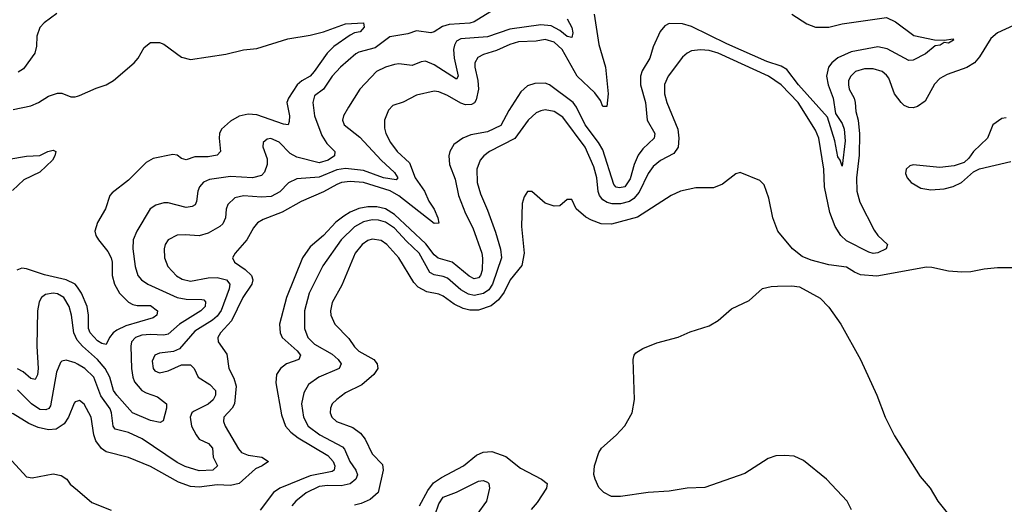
# Model space of a CAD drawing. Header units: inches. Extents: x 1934316 to 2140091, y 524953 to 667329.
# Tile 245 of 256: x 2029740 to 2034181, y 631897 to 634084. Entities that reach past the tile are written whole.
import ezdxf

# ---------------------------------------------------------------- set-up
doc = ezdxf.new("R2010")
doc.units = ezdxf.units.IN
doc.header["$MEASUREMENT"] = 0
doc.layers.add('C0623', color=7, linetype='Continuous')
doc.layers.add('C0633', color=7, linetype='Continuous')

msp = doc.modelspace()

# ---------------------------------------------------------------- linework, layer by layer
at = {"layer": 'C0623', "color": 5}
for points, elevation in [([(2029907.2, 634112.8), (2029849.4, 634070.6), (2029831, 634049), (2029817.2, 634010), (2029815.1, 633964.9), (2029807.5, 633932.5), (2029757.6, 633862.4), (2029732.6, 633847.4)], 220), ([(2029710, 633679), (2029790, 633694.7), (2029824.7, 633710), (2029870, 633738.4), (2029910, 633753), (2029930, 633752.2), (2029970, 633735.8), (2029990, 633735.6), (2030000, 633738.7)], 220), ([(2029690, 633454), (2029770, 633468.4), (2029830, 633471.9), (2029866, 633490), (2029890, 633495.5), (2029903, 633490), (2029898.6, 633470), (2029887.4, 633450), (2029830, 633395.6), (2029758.8, 633361.2), (2029707, 633313)], 180), ([(2030000, 632876.9), (2029990.4, 632890.4), (2029950, 632909.3), (2029852.2, 632932.2), (2029770, 632959.9), (2029750, 632962.5), (2029727.1, 632952.9)], 220), ([(2030000, 632636.2), (2029998.3, 632638.3), (2029984.6, 632670), (2029973.2, 632750), (2029962.5, 632790), (2029939.2, 632830), (2029910, 632846.5), (2029890, 632849.9), (2029855.8, 632844.2), (2029838.2, 632830), (2029827, 632810), (2029820.8, 632770), (2029817.2, 632610), (2029823.8, 632510), (2029819.6, 632480.4), (2029810, 632460.3), (2029790, 632465), (2029754.7, 632494.7), (2029730, 632508.4)], 240), ([(2030000, 632528.9), (2029990, 632534.6), (2029950, 632547.1), (2029930, 632543.5), (2029923.6, 632536.4), (2029906.3, 632493.7), (2029878.3, 632341.7), (2029871.1, 632328.9), (2029857.6, 632322.4), (2029830, 632324), (2029792.6, 632350), (2029730, 632413.4)], 260), ([(2030000, 632362.5), (2029990, 632359.7), (2029986.1, 632353.9), (2029959.2, 632290), (2029940.5, 632259.5), (2029904.5, 632235.5), (2029870, 632233), (2029823.3, 632243.3), (2029781.4, 632261.4), (2029710, 632305), (2029690, 632311.3), (2029667.7, 632310), (2029622.4, 632290), (2029612, 632270), (2029650.6, 632210.6), (2029675, 632135), (2029689.2, 632110), (2029770, 632020.8), (2029795.5, 632015.5), (2029890, 632033.5), (2029926.3, 632026.3), (2029952.4, 632010), (2029968.1, 631988.1), (2030000, 631960.6)], 280)]:
    msp.add_lwpolyline(points, dxfattribs=dict(at, elevation=elevation))
at = {"layer": 'C0633', "color": 5}
for points, elevation in [([(2031879.5, 634130), (2031790, 634074), (2031770, 634068.4), (2031676.9, 634063.1), (2031647, 634053), (2031610, 634029.8), (2031594.8, 634025.2), (2031530, 634034.3), (2031490, 634021.1), (2031410, 634007.3), (2031342.6, 633957.4), (2031270, 633937.5), (2031256.3, 633930), (2031186.6, 633870), (2031149.5, 633830), (2031110.2, 633770), (2031070, 633740.4), (2031061.5, 633710), (2031069.2, 633650), (2031102.1, 633562.1), (2031125.3, 633525.3), (2031161.8, 633490), (2031159.7, 633470), (2031130.9, 633450), (2031090, 633438), (2030990, 633464.3), (2030960.1, 633480.1), (2030910, 633531.9), (2030872, 633548), (2030855.3, 633544.8), (2030837.6, 633530), (2030836.5, 633510), (2030855.5, 633455.5), (2030856.6, 633430), (2030844.7, 633395.3), (2030830, 633381), (2030789.6, 633370.4), (2030690, 633376.3), (2030596.6, 633363.4), (2030569.2, 633350.8), (2030550.2, 633330), (2030543, 633310), (2030536.8, 633263.2), (2030530.8, 633249.2), (2030518.4, 633241.6), (2030490, 633236.5), (2030410, 633257.5), (2030390, 633257.3), (2030353.4, 633246.6), (2030329, 633230), (2030268.4, 633130), (2030251.6, 633090), (2030250.8, 633050), (2030261.1, 632970), (2030272.7, 632930), (2030289.2, 632909.2), (2030318.5, 632890), (2030450, 632830.9), (2030490, 632822.2), (2030560.9, 632820.9), (2030570, 632819.3), (2030578.6, 632810), (2030576.2, 632790), (2030557, 632770), (2030460.4, 632710), (2030410, 632665.1), (2030390, 632659.6), (2030330, 632663.8), (2030290, 632660.3), (2030261.8, 632650), (2030244.3, 632630), (2030240.8, 632610), (2030244.7, 632510), (2030250.4, 632470.4), (2030258.3, 632450), (2030290.8, 632410.8), (2030310, 632399.3), (2030362, 632382), (2030402.3, 632350), (2030402, 632330), (2030386.2, 632273.8), (2030373.8, 632266.2), (2030330, 632274.6), (2030249.3, 632309.3), (2030177.8, 632390), (2030163.4, 632410), (2030146.3, 632470), (2030125.6, 632510), (2030090, 632550.7), (2030022.3, 632610), (2030000, 632636.2)], 240), ([(2032331.3, 634110), (2032352.5, 633972.4), (2032381.5, 633870), (2032393.9, 633750), (2032387.9, 633692.1), (2032370, 633692.8), (2032359.2, 633719.2), (2032333.8, 633753.8), (2032254.5, 633830), (2032187.3, 633950), (2032150, 633982.2), (2032110, 633995.4), (2032070, 633987.1), (2031990, 633984.6), (2031950, 633972.2), (2031890, 633944.6), (2031832.1, 633927.9), (2031806.6, 633913.4), (2031792.5, 633890), (2031792.1, 633870), (2031805.9, 633810), (2031809.3, 633770), (2031798.2, 633721.8), (2031791.3, 633708.7), (2031777.9, 633702.1), (2031750, 633700.7), (2031730, 633706.9), (2031670, 633742), (2031630, 633758.3), (2031610, 633761.3), (2031530, 633743.4), (2031470, 633711.7), (2031422.8, 633697.2), (2031403.5, 633676.5), (2031386, 633630), (2031385, 633595), (2031392, 633570), (2031412.5, 633530), (2031442.3, 633490), (2031497.8, 633437.8), (2031524.4, 633370), (2031565.8, 633310), (2031585.6, 633265.6), (2031610, 633228.8), (2031626, 633190), (2031630, 633166.3), (2031610, 633163.7), (2031450, 633289.5), (2031411.4, 633311.4), (2031290, 633349.1), (2031230, 633354.6), (2031190.9, 633349.1), (2031170, 633340.3), (2031110, 633306.9), (2031010, 633263.9), (2030924.2, 633215.8), (2030837.5, 633182.5), (2030812.7, 633167.3), (2030794.7, 633145.3), (2030764.1, 633090), (2030711.4, 633030), (2030700.3, 633010), (2030708.9, 632990), (2030756.6, 632956.6), (2030784.8, 632930), (2030791.3, 632910), (2030787, 632890), (2030746.6, 632830), (2030694.6, 632725.4), (2030645.5, 632670), (2030634.2, 632650), (2030635.6, 632630), (2030673.8, 632573.8), (2030683.3, 632510), (2030706.2, 632466.2), (2030715.7, 632430), (2030708.6, 632350), (2030697.9, 632330), (2030660.8, 632290), (2030658.9, 632270), (2030667, 632250), (2030726.5, 632146.5), (2030740.2, 632130), (2030770, 632117.9), (2030832, 632110), (2030862.3, 632090), (2030833.4, 632070), (2030803.6, 632056.4), (2030730, 631990), (2030690, 631980.8), (2030630, 631984.1), (2030550, 631974.5), (2030510, 631977), (2030456.3, 631996.3), (2030330, 632066.5), (2030230, 632108.2), (2030130, 632133.6), (2030108.5, 632148.5), (2030083.2, 632183.2), (2030073.7, 632210), (2030062.4, 632290), (2030030, 632348.2), (2030010, 632365.4), (2030000, 632362.5)], 280), ([(2033223.2, 634110), (2033290, 634064.9), (2033330, 634051.2), (2033390, 634050.7), (2033450, 634065), (2033650, 634094.2), (2033690, 634075.1), (2033772.6, 634012.6), (2033866.7, 633993.3), (2033910, 633992.2), (2033950, 633998), (2033952, 633992), (2033930, 633979), (2033910, 633982), (2033892, 633970), (2033870, 633966.6), (2033826.3, 633930), (2033770, 633901.1), (2033750, 633900.7), (2033653.1, 633953.1), (2033610, 633961.5), (2033490, 633939.9), (2033430, 633911.6), (2033402.9, 633890), (2033388.2, 633870), (2033379.6, 633830), (2033386.6, 633790), (2033409.7, 633730), (2033420.2, 633660.2), (2033450, 633615.3), (2033459.1, 633590), (2033462.8, 633537.2), (2033450, 633423.6), (2033441.1, 633450), (2033430, 633465.6), (2033416.8, 633536.8), (2033384.1, 633644.1), (2033252.3, 633790), (2033199.7, 633859.7), (2033174.6, 633874.6), (2033110, 633896), (2032930, 633975.1), (2032770, 634053), (2032730, 634065.3), (2032670, 634066.6), (2032650, 634056.9), (2032629.4, 634030.6), (2032597.7, 633962.3), (2032582.2, 633910), (2032547.2, 633852.8), (2032539.6, 633830), (2032540.1, 633790), (2032562.6, 633710), (2032570.5, 633630.5), (2032604.8, 633570), (2032601.5, 633550), (2032550, 633501.2), (2032530, 633472.4), (2032510.8, 633430), (2032493.7, 633366.3), (2032470, 633330.4), (2032444.9, 633324.9), (2032430, 633328.6), (2032420.4, 633340.4), (2032370, 633496.1), (2032350.6, 633530), (2032290, 633610), (2032252.1, 633690), (2032235.8, 633710), (2032130, 633790.9), (2032110, 633798), (2032063.4, 633796.6), (2032030, 633785), (2032000.8, 633759.2), (2031945.5, 633674.5), (2031910, 633606.2), (2031850, 633577.6), (2031775.1, 633564.9), (2031738, 633550), (2031698.4, 633521.6), (2031679.5, 633490), (2031675.1, 633470), (2031677.8, 633430), (2031704.7, 633364.7), (2031719.4, 633290), (2031750.9, 633210), (2031784.3, 633144.3), (2031824, 633030), (2031827.8, 633007.8), (2031825.8, 632954.2), (2031818.9, 632930), (2031810, 632919), (2031790, 632915), (2031767.1, 632927.1), (2031690, 632989.9), (2031628.1, 633008.1), (2031610, 633023.1), (2031572.2, 633072.2), (2031430, 633205.6), (2031390, 633230.9), (2031350, 633239.7), (2031310, 633239.4), (2031270, 633232.4), (2031230, 633215.6), (2031202, 633198), (2031166.1, 633170), (2031110, 633110.5), (2031050, 633058.4), (2031015.4, 633010), (2030942.9, 632830), (2030911.2, 632710), (2030914.7, 632670), (2030923.8, 632650), (2030990.7, 632590), (2031007.1, 632570), (2030999, 632550), (2030943.2, 632530), (2030915.5, 632510), (2030898.1, 632481.9), (2030895.3, 632444.7), (2030920.3, 632300.3), (2030938.1, 632250), (2030962.5, 632222.5), (2030996, 632196), (2031130, 632117.5), (2031153.3, 632090), (2031161.7, 632070), (2031158.4, 632050), (2031150, 632044.8), (2031050, 632025.8), (2030912.6, 631970), (2030884.5, 631950), (2030824.1, 631870)], 320), ([(2032208.8, 634088.8), (2032231, 634049), (2032235.4, 634024.6), (2032230, 634003.5), (2032210, 634008.7), (2032176.2, 634036.2), (2032136.4, 634056.4), (2032090, 634061.5), (2031950, 634041.1), (2031850, 634006.2), (2031730, 633998.5), (2031710, 633987), (2031700.4, 633970), (2031696.1, 633950), (2031698.9, 633910), (2031718.2, 633830), (2031710, 633816.4), (2031610, 633881.2), (2031570, 633897.8), (2031550, 633894.4), (2031510, 633877.5), (2031450, 633885.8), (2031430, 633882.2), (2031390, 633869.8), (2031349.2, 633850), (2031274, 633770), (2031222.9, 633690), (2031200.8, 633650), (2031196.1, 633630), (2031203.2, 633610), (2031274.7, 633554.7), (2031370.1, 633450), (2031430, 633395.1), (2031445.4, 633370), (2031438.1, 633361.9), (2031381.4, 633370), (2031290, 633402.8), (2031210, 633411.9), (2031170, 633406.3), (2031090, 633373.3), (2030990, 633366), (2030952.1, 633347.9), (2030913.5, 633306.5), (2030874.2, 633285.8), (2030830, 633282.7), (2030750, 633289.9), (2030710, 633280.7), (2030678.4, 633250), (2030671.4, 633228.6), (2030667.6, 633190), (2030656.8, 633163.2), (2030642.8, 633150), (2030590, 633121.3), (2030550, 633108.5), (2030486.4, 633113.6), (2030450, 633111.3), (2030409.2, 633090), (2030395.9, 633070), (2030391, 633050), (2030392.7, 633010), (2030407.7, 632970), (2030447.5, 632927.5), (2030472.6, 632912.6), (2030510, 632903.4), (2030590, 632919.2), (2030630, 632920.4), (2030671.9, 632910), (2030687.7, 632890), (2030684.6, 632870), (2030648.3, 632771.7), (2030630, 632745.4), (2030610, 632728.2), (2030530, 632677.7), (2030461.2, 632598.9), (2030433.1, 632586.9), (2030370, 632578.6), (2030350, 632570.6), (2030337.4, 632542.6), (2030342, 632510), (2030350, 632499.7), (2030370, 632490.1), (2030410, 632498.8), (2030470, 632526.5), (2030510, 632526.8), (2030527.4, 632510), (2030545, 632470), (2030598.1, 632438.1), (2030622.9, 632410), (2030623.4, 632390), (2030611.9, 632368.1), (2030590, 632348.4), (2030524, 632316), (2030516.5, 632310), (2030508.7, 632290), (2030514.8, 632250), (2030535.5, 632210), (2030550, 632191), (2030591.4, 632171.4), (2030609.2, 632150), (2030612, 632110), (2030631.4, 632070), (2030610.4, 632050), (2030550, 632048.1), (2030486.9, 632066.9), (2030450, 632085.9), (2030292.3, 632192.3), (2030230, 632221.2), (2030170, 632236), (2030160.7, 632250), (2030154.5, 632310), (2030147.8, 632327.8), (2030106.1, 632386.1), (2030073.7, 632470), (2030033.1, 632510), (2030000, 632528.9)], 260), ([(2030000, 633738.7), (2030010, 633741.7), (2030084.4, 633775.6), (2030130, 633790.1), (2030162.8, 633810), (2030256.8, 633890), (2030273.7, 633910), (2030301.2, 633958.8), (2030330, 633981.3), (2030370, 633981.7), (2030390, 633973.7), (2030470, 633914.8), (2030510, 633905.3), (2030670, 633928.9), (2030750, 633948.6), (2030810, 633954.3), (2030950, 633998.3), (2031050, 634014), (2031110, 634030.2), (2031210, 634066), (2031290, 634070.3), (2031293.8, 634050), (2031275.5, 634030), (2031250, 634024.8), (2031230, 634015.1), (2031156.1, 633963.9), (2031127.3, 633932.7), (2031068.8, 633850), (2031049.5, 633830), (2031012, 633808), (2030991.1, 633790), (2030951.6, 633730), (2030944.7, 633710), (2030956.8, 633650), (2030955.9, 633624.1), (2030950.1, 633609.9), (2030930, 633612.8), (2030810, 633654.7), (2030770, 633657.5), (2030730, 633649), (2030690, 633626.2), (2030650.1, 633590), (2030641.5, 633570), (2030639.3, 633550), (2030645.8, 633490), (2030630, 633473.3), (2030590, 633464.9), (2030530, 633465), (2030490, 633451), (2030470, 633458.3), (2030450, 633472.8), (2030430, 633475.9), (2030341.7, 633458.3), (2030310, 633439.2), (2030230, 633359.3), (2030156.7, 633303.3), (2030146.7, 633290), (2030127.4, 633230), (2030090, 633169.5), (2030078.8, 633130), (2030083.2, 633110), (2030095.2, 633090), (2030137.6, 633037.6), (2030152.1, 633010), (2030156.5, 632990), (2030157.5, 632930), (2030167.5, 632890), (2030190.1, 632850), (2030230, 632808.8), (2030250, 632798), (2030270, 632794.3), (2030330, 632794), (2030361.6, 632770), (2030359.1, 632750), (2030341.2, 632738.8), (2030218.2, 632701.8), (2030177.7, 632682.3), (2030161, 632670), (2030145.3, 632650), (2030130, 632617.3), (2030110, 632622), (2030090, 632634.6), (2030057.4, 632670), (2030049.6, 632690), (2030049.9, 632750), (2030044.2, 632790), (2030019.1, 632850), (2030000, 632876.9)], 220), ([(2034222.3, 634057.7), (2034150, 634025.4), (2034121.1, 633998.9), (2034070, 633916.1), (2034047.1, 633890), (2034012.2, 633867.8), (2033923.7, 633836.3), (2033890, 633819.1), (2033866.6, 633793.4), (2033823.6, 633716.4), (2033790, 633692.5), (2033770, 633687), (2033750, 633688.2), (2033730, 633697.3), (2033716.2, 633710), (2033686.2, 633750), (2033659.8, 633819.8), (2033650, 633834.1), (2033629.7, 633850), (2033590, 633861.9), (2033550, 633863.2), (2033510, 633850.5), (2033488.2, 633830), (2033478.9, 633810), (2033477.9, 633790), (2033481.5, 633770), (2033503.9, 633730), (2033509.1, 633710), (2033511.5, 633670), (2033522, 633630), (2033528.3, 633568.3), (2033527.1, 633472.9), (2033513.9, 633370), (2033516.1, 633310), (2033530, 633260.7), (2033594.3, 633134.3), (2033610.2, 633110), (2033654.9, 633070), (2033648.5, 633050), (2033610, 633032.2), (2033590, 633028.4), (2033570, 633034.3), (2033470, 633085.6), (2033443.4, 633110), (2033418.1, 633150), (2033394, 633214), (2033369.5, 633330), (2033367.2, 633410), (2033345.2, 633550), (2033330, 633585), (2033251.9, 633710), (2033174.6, 633790), (2033118.2, 633830), (2032890, 633933.6), (2032850, 633945), (2032811.3, 633948.7), (2032770, 633943.4), (2032750, 633933.7), (2032730, 633915.9), (2032664.4, 633830), (2032648.2, 633791.8), (2032648.5, 633750), (2032658.2, 633710), (2032709.1, 633590), (2032713.6, 633550), (2032710.4, 633509.6), (2032690, 633480.5), (2032630, 633449.3), (2032597.9, 633422.1), (2032574.6, 633390), (2032534.5, 633305.5), (2032510, 633276.9), (2032490, 633263.4), (2032450, 633252.9), (2032412.5, 633252.5), (2032390, 633258.4), (2032370, 633270.5), (2032355.1, 633290), (2032349.1, 633309.1), (2032343.6, 633370), (2032330, 633419.8), (2032290, 633509), (2032190, 633644.3), (2032150, 633669.9), (2032110, 633677), (2032090, 633673.4), (2032070, 633663.4), (2032033.8, 633630), (2031972.5, 633547.5), (2031858.6, 633490), (2031832.9, 633470), (2031817.1, 633450), (2031802.3, 633410), (2031802.6, 633350), (2031818, 633298), (2031850, 633224.9), (2031885.3, 633125.3), (2031908, 633048), (2031912.9, 633010), (2031873, 632890), (2031855.4, 632864.6), (2031832.3, 632847.7), (2031790, 632839.5), (2031764.7, 632844.7), (2031730, 632865), (2031670, 632917.6), (2031650, 632925.7), (2031610, 632932.5), (2031590, 632943.7), (2031541.1, 633030), (2031484, 633084), (2031430, 633143.5), (2031390, 633169.9), (2031358.8, 633178.8), (2031330, 633180.8), (2031290, 633171.4), (2031250.6, 633149.4), (2031189.1, 633090), (2031106.7, 632973.3), (2031045.5, 632850), (2031025.1, 632770), (2031025, 632690), (2031039.5, 632650), (2031070, 632619.6), (2031150, 632574.3), (2031176.1, 632550), (2031189.4, 632530), (2031180.7, 632510), (2031089.1, 632470), (2031042.8, 632437.2), (2031020.9, 632399.1), (2031010.8, 632350), (2031019.6, 632290), (2031041, 632250), (2031094.1, 632210), (2031196.6, 632156.6), (2031205.5, 632145.5), (2031229.6, 632089.6), (2031256.2, 632050), (2031263.3, 632030), (2031256, 632010), (2031230, 631988.7), (2031190, 631980.3), (2031130, 631982.2), (2031090, 631976.3), (2031031.3, 631948.7), (2030985, 631910), (2030967.1, 631890)], 340), ([(2034190, 633642), (2034170, 633638), (2034130, 633609), (2034105.5, 633550), (2034042, 633490), (2034020.7, 633459.3), (2033999.9, 633440.1), (2033955.5, 633424.5), (2033890, 633416.9), (2033770, 633429.2), (2033754.8, 633425.2), (2033738, 633410), (2033736, 633390), (2033742.8, 633370), (2033761, 633350), (2033804.1, 633324.1), (2033850, 633315.5), (2033910, 633320.5), (2033950, 633330.6), (2033988.7, 633350), (2034042.7, 633397.3), (2034069.3, 633410.7), (2034210, 633444.9)], 360), ([(2034276, 632964), (2034150, 632964), (2034090, 632958.3), (2034030, 632946.2), (2033990, 632945.3), (2033930, 632948.7), (2033854.4, 632965.6), (2033830, 632966.6), (2033606, 632926), (2033533.2, 632933.2), (2033504.7, 632944.8), (2033470, 632966.6), (2033390, 632978), (2033310, 632998), (2033270, 633016), (2033225.2, 633050), (2033159.3, 633130), (2033137, 633190), (2033118.9, 633278.9), (2033098.6, 633338.6), (2033078, 633358), (2032990, 633394), (2032970, 633389), (2032910, 633341.2), (2032870, 633325.2), (2032790, 633326), (2032721, 633310), (2032679.1, 633290), (2032526.6, 633193.4), (2032410, 633161.4), (2032363.4, 633163.4), (2032318.8, 633178.8), (2032293.2, 633193.2), (2032249.2, 633230), (2032230, 633272.7), (2032210, 633273.2), (2032175.5, 633244.5), (2032150, 633242), (2032110, 633256.2), (2032050, 633308.7), (2032030, 633308), (2032014.8, 633285.2), (2032005.8, 633254.2), (2032003.1, 633150), (2032015.4, 633030), (2032005, 632975), (2031952.7, 632910), (2031925.1, 632854.9), (2031899.7, 632820.3), (2031866.8, 632793.2), (2031810, 632773.5), (2031770, 632772.6), (2031740.1, 632780.1), (2031699.6, 632799.6), (2031650, 632836.5), (2031630, 632844.8), (2031575.7, 632855.7), (2031536.8, 632876.8), (2031518, 632898), (2031450.6, 633010), (2031396.5, 633070), (2031370, 633088.2), (2031330, 633093.7), (2031310, 633088.1), (2031284.3, 633070), (2031252.6, 633030), (2031193.5, 632886.5), (2031150, 632807.3), (2031141.9, 632770), (2031143.7, 632750), (2031161.2, 632710), (2031225, 632645), (2031250, 632607.3), (2031270, 632588.1), (2031336.9, 632550), (2031352, 632530), (2031354.6, 632510), (2031337.6, 632482.4), (2031283.5, 632436.5), (2031210, 632399.1), (2031170, 632369.7), (2031150, 632349.6), (2031142, 632330), (2031140.6, 632310), (2031147.7, 632290), (2031169.1, 632270), (2031242.7, 632242.7), (2031277.7, 632217.7), (2031298.2, 632190), (2031330, 632124.9), (2031375.7, 632075.7), (2031379.5, 632050), (2031357.3, 631950), (2031321.2, 631918.8), (2031279.8, 631900.2), (2031250, 631892.5)], 360), ([(2033491.3, 631871.3), (2033472.7, 631910), (2033379.6, 632010), (2033274.8, 632094.8), (2033233.8, 632113.8), (2033190, 632117.3), (2033150, 632115.1), (2033116.5, 632103.5), (2033010, 632035.1), (2032830, 631972), (2032750, 631969.5), (2032670, 631956.2), (2032574, 631950), (2032450, 631932), (2032410, 631932.3), (2032374, 631950), (2032351.9, 631971.9), (2032335.1, 632010), (2032329.4, 632030.6), (2032332.3, 632070), (2032352.3, 632130), (2032363.7, 632150), (2032430, 632208.2), (2032469.8, 632250.2), (2032502.6, 632310), (2032513.1, 632370), (2032506.8, 632550), (2032511.3, 632570), (2032519.8, 632580.2), (2032550, 632600.4), (2032614, 632626), (2032710, 632650.4), (2032764.4, 632675.6), (2032850, 632702.4), (2032890, 632726), (2032950, 632779.1), (2033030, 632816.3), (2033090, 632870.4), (2033130, 632880.4), (2033158, 632882), (2033223.4, 632883.4), (2033258, 632878), (2033350, 632827.7), (2033390, 632787.3), (2033443.8, 632710), (2033532, 632550), (2033606.4, 632390), (2033644.4, 632290), (2033685.8, 632205.9), (2033801.4, 632021.4), (2033846.8, 631970), (2033880.7, 631910), (2033930, 631851)], 360), ([(2031543.7, 631890), (2031580.8, 631959.2), (2031606.5, 631993.5), (2031642, 632018), (2031742, 632070), (2031800.9, 632119.1), (2031830, 632131.4), (2031870, 632134.4), (2031932.9, 632112.8), (2031999.5, 632059.5), (2032093.4, 632010), (2032118.8, 631990), (2032116, 631970), (2032074.6, 631905.4), (2032046.9, 631873.1)], 360), ([(2031613.9, 631850), (2031630, 631898.6), (2031650, 631928.9), (2031710, 631951.8), (2031810, 632000.8), (2031830, 632004), (2031850, 631996.3), (2031855.9, 631990), (2031859.6, 631970), (2031845.1, 631910), (2031801.6, 631850)], 340), ([(2030000, 631960.6), (2030064.8, 631904.8), (2030152.2, 631870)], 280)]:
    msp.add_lwpolyline(points, dxfattribs=dict(at, elevation=elevation))

doc.saveas('drawing.dxf')
